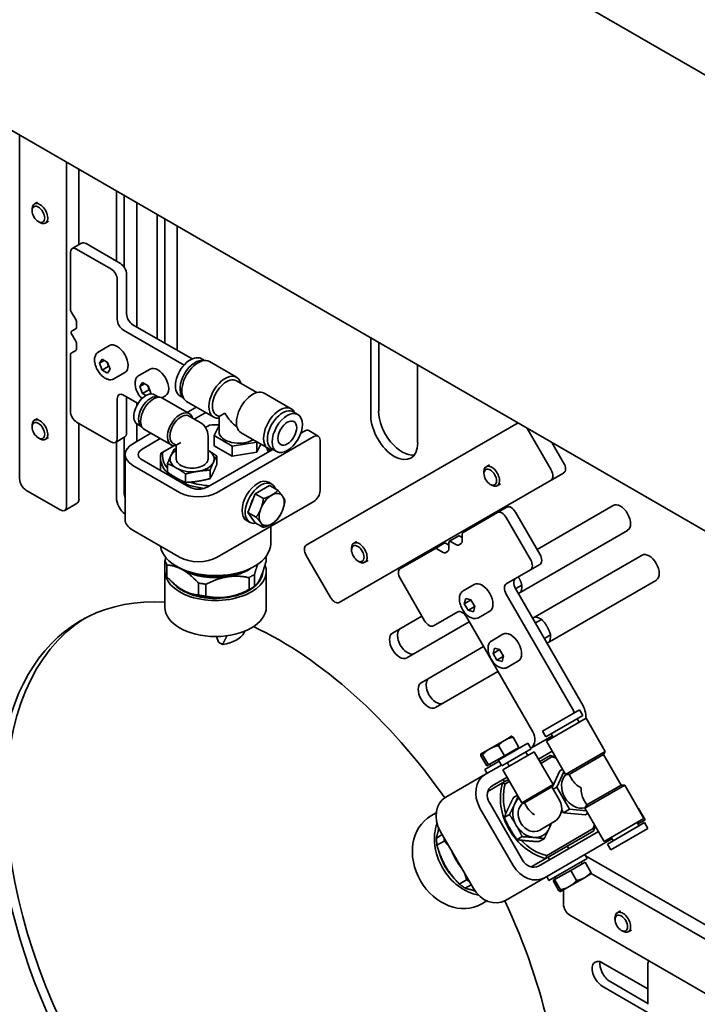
# Model space of a CAD drawing. Header units: millimetres. Extents: x 0 to 5940, y 0 to 4200.
# Tile 28 of 49: x 3477 to 3631, y 1926 to 2149. Entities that reach past the tile are written whole.
import ezdxf

# ---------------------------------------------------------------- set-up
doc = ezdxf.new("R2010")
doc.units = ezdxf.units.MM
doc.header["$LTSCALE"] = 10
doc.layers.add('Spigoli visibili(ISO)', color=7, linetype='Continuous', lineweight=35)

msp = doc.modelspace()

# ---------------------------------------------------------------- linework, layer by layer
at = {"layer": 'Spigoli visibili(ISO)'}
for p, q in [((3742.31, 2072.74), (3493.38, 2216.46)), ((3668.38, 2012.15), (3346.92, 2197.75)), ((3477.33, 2044.48), (3477.33, 2122.45)), ((3487.94, 2116.33), (3487.94, 2038.36)), ((3490.77, 2097.62), (3490.77, 2114.7)), ((3499.25, 2093.88), (3499.25, 2109.8)), ((3501.02, 2108.78), (3501.02, 2092.5)), ((3480.16, 2105.31), (3480.16, 2105.71)), ((3481.39, 2107.27), (3480.67, 2106.86)), ((3503.85, 2107.15), (3503.85, 2078.98)), ((3483.89, 2102.94), (3483.17, 2102.53)), ((3508.45, 2076.32), (3508.45, 2104.49)), ((3510.21, 2103.47), (3510.21, 2075.3)), ((3481.58, 2102.85), (3481.92, 2102.65)), ((3513.04, 2101.84), (3513.04, 2073.67)), ((3489.24, 2096.73), (3491.36, 2097.96)), ((3498.02, 2092.14), (3490.24, 2096.63)), ((3500.14, 2093.37), (3492.36, 2097.86)), ((3488.82, 2095.82), (3488.82, 2083.09)), ((3499.43, 2080.71), (3499.43, 2089.69)), ((3501.55, 2081.94), (3501.55, 2090.92)), ((3489.03, 2082.39), (3490.03, 2080.66)), ((3490.03, 2078.55), (3489.07, 2078)), ((3490.24, 2079.96), (3490.24, 2079.01)), ((3516.38, 2071.74), (3502.97, 2079.49)), ((3489.07, 2077.42), (3490.03, 2075.76)), ((3514.57, 2070.34), (3500.85, 2078.26)), ((3556.9, 2058.86), (3556.9, 2076.52)), ((3490.24, 2075.07), (3490.24, 2074.11)), ((3495.14, 2073.29), (3497.68, 2074.76)), ((3558.67, 2075.5), (3558.67, 2059.88)), ((3488.82, 2072.62), (3488.82, 2059.89)), ((3490.03, 2073.65), (3489.03, 2073.07)), ((3495.38, 2070.8), (3495.99, 2071.68)), ((3495.99, 2071.68), (3497.22, 2070.97)), ((3518.47, 2071.81), (3519.23, 2071.37)), ((3496.44, 2071.42), (3495.38, 2070.8)), ((3495.99, 2069.23), (3495.38, 2070.8)), ((3497.4, 2070.04), (3495.99, 2069.23)), ((3497.22, 2070.97), (3497.83, 2069.39)), ((3504.33, 2067.98), (3506.87, 2069.45)), ((3520.34, 2071.13), (3526.49, 2067.58)), ((3567.5, 2070.4), (3567.5, 2052.74)), ((3497.22, 2068.52), (3495.99, 2069.23)), ((3497.83, 2069.39), (3497.22, 2068.52)), ((3498.64, 2067.23), (3501.18, 2068.7)), ((3504.57, 2065.5), (3505.18, 2066.37)), ((3505.63, 2066.11), (3504.57, 2065.5)), ((3505.18, 2063.92), (3504.57, 2065.5)), ((3505.18, 2066.37), (3506.41, 2065.66)), ((3506.41, 2065.66), (3507.02, 2064.08)), ((3526.43, 2066.81), (3531.06, 2064.13)), ((3500.85, 2063.56), (3504.15, 2061.65)), ((3501.55, 2054.99), (3501.55, 2063.16)), ((3506.6, 2064.73), (3505.18, 2063.92)), ((3505.97, 2063.46), (3505.18, 2063.92)), ((3507.02, 2064.08), (3506.81, 2063.78)), ((3507.86, 2063.64), (3508.85, 2063.06)), ((3509.57, 2062.93), (3510.37, 2063.39)), ((3509.68, 2062.87), (3515.76, 2059.36)), ((3513.62, 2063.41), (3514.38, 2062.97)), ((3532.72, 2063.99), (3538.87, 2060.44)), ((3499.43, 2053.77), (3499.43, 2062.75)), ((3503.85, 2061.83), (3503.85, 2061.12)), ((3515.14, 2062.13), (3521.29, 2058.57)), ((3517.35, 2060.85), (3515.27, 2059.64)), ((3515.72, 2058.81), (3518.2, 2057.38)), ((3516.89, 2058.13), (3519.48, 2059.62)), ((3521.93, 2059.01), (3522.51, 2058.68)), ((3522.51, 2058.68), (3523.82, 2059.44)), ((3522.51, 2055.24), (3522.51, 2058.68)), ((3539.33, 2059.77), (3540.39, 2059.15)), ((3480.16, 2056.32), (3480.16, 2056.72)), ((3481.39, 2058.28), (3480.67, 2057.87)), ((3490.24, 2057.44), (3498.02, 2052.95)), ((3490.77, 2039.99), (3490.77, 2057.13)), ((3503.85, 2057.07), (3503.85, 2053.05)), ((3504.01, 2056.97), (3505, 2056.39)), ((3519.41, 2056.22), (3520.37, 2056.78)), ((3522.51, 2056.7), (3521.43, 2054.38)), ((3542.25, 2029.56), (3590.24, 2057.27)), ((3592.25, 2056.11), (3597.75, 2046.59)), ((3481.58, 2053.86), (3481.92, 2053.66)), ((3483.89, 2053.95), (3483.17, 2053.54)), ((3499.02, 2052.85), (3501.14, 2054.08)), ((3501.02, 2054.01), (3501.02, 2041.37)), ((3507.07, 2054.91), (3502.97, 2052.54)), ((3505.58, 2055.77), (3511.66, 2052.26)), ((3520, 2049.07), (3520, 2054.26)), ((3521.43, 2052.09), (3521.43, 2054.38)), ((3521.43, 2054.38), (3525.51, 2052.02)), ((3522.06, 2041.52), (3543.98, 2054.18)), ((3527.52, 2054.98), (3533.67, 2051.43)), ((3541.02, 2054.92), (3541.86, 2055.4)), ((3542.86, 2055.5), (3544.98, 2054.27)), ((3499.25, 2040.34), (3499.25, 2052.99)), ((3505.09, 2051.32), (3509.19, 2053.69)), ((3509.78, 2050.66), (3512.23, 2052.08)), ((3512.12, 2052.57), (3512.8, 2052.18)), ((3512.8, 2052.18), (3513.85, 2052.79)), ((3512.8, 2049.07), (3512.8, 2052.18)), ((3525.51, 2049.73), (3521.43, 2052.09)), ((3525.51, 2052.02), (3531.09, 2052.88)), ((3525.51, 2049.73), (3525.51, 2052.02)), ((3531.09, 2052.88), (3531.1, 2052.91)), ((3531.09, 2050.6), (3531.09, 2052.88)), ((3531.94, 2052.43), (3531.09, 2050.6)), ((3545.39, 2053.36), (3545.39, 2041.93)), ((3600.58, 2048.22), (3597.91, 2052.84)), ((3501.21, 2035.4), (3501.21, 2050.09)), ((3509.2, 2049.48), (3509.2, 2046.49)), ((3509.78, 2050.66), (3509.3, 2050.39)), ((3519.94, 2042.74), (3534.56, 2051.19)), ((3521.98, 2047.86), (3521.98, 2049.77)), ((3531.09, 2050.6), (3525.51, 2049.73)), ((3534.48, 2051.36), (3535.54, 2050.75)), ((3502.97, 2047.64), (3513.57, 2041.52)), ((3505.09, 2048.87), (3515.69, 2042.74)), ((3510.82, 2046.14), (3510.82, 2048.04)), ((3583.75, 2047.75), (3583.03, 2047.33)), ((3514.9, 2043.78), (3514.9, 2045.69)), ((3520.48, 2044.64), (3520.48, 2046.55)), ((3582.52, 2045.79), (3582.52, 2046.19)), ((3597.75, 2044.28), (3600.58, 2045.91)), ((3530.68, 2041.19), (3533.95, 2043.07)), ((3533.75, 2043.81), (3534.46, 2043.4)), ((3533.95, 2043.07), (3535.81, 2042)), ((3597.75, 2044.28), (3549.75, 2016.57)), ((3583.94, 2043.33), (3584.28, 2043.13)), ((3586.25, 2043.42), (3585.53, 2043)), ((3486.53, 2037.54), (3478.75, 2042.03)), ((3529.05, 2036.98), (3530.68, 2041.19)), ((3530.68, 2041.19), (3532.55, 2040.11)), ((3490.36, 2039.07), (3487.53, 2037.44)), ((3543.98, 2039.48), (3522.06, 2026.82)), ((3594.58, 2028.59), (3611.83, 2038.55)), ((3529.05, 2036.98), (3530.91, 2035.9)), ((3530.68, 2034.66), (3529.05, 2036.98)), ((3585.58, 2036.97), (3577.79, 2032.47)), ((3587.7, 2038.19), (3585.58, 2036.97)), ((3595.2, 2027.51), (3589.7, 2037.04)), ((3528.75, 2035.15), (3529.46, 2034.74)), ((3530.68, 2034.66), (3532.55, 2033.58)), ((3534.2, 2033.83), (3534.2, 2029.89)), ((3593.08, 2026.29), (3587.58, 2035.81)), ((3513.57, 2026.82), (3502.97, 2032.95)), ((3574.68, 2030.44), (3576.8, 2031.66)), ((3577.05, 2031.64), (3577.58, 2031.33)), ((3577.58, 2032.01), (3577.58, 2030.38)), ((3615.08, 2032.92), (3590.33, 2018.64)), ((3553.75, 2030.43), (3553.03, 2030.01)), ((3573.49, 2029.99), (3571.37, 2028.77)), ((3573.99, 2029.94), (3574.58, 2029.6)), ((3574.58, 2030.21), (3574.58, 2028.65)), ((3576.29, 2029.63), (3574.93, 2030.41)), ((3577.37, 2029.92), (3576.79, 2029.58)), ((3547.75, 2017.72), (3542.25, 2027.25)), ((3552.52, 2028.47), (3552.52, 2028.87)), ((3571.37, 2028.77), (3563.58, 2024.27)), ((3573.29, 2027.9), (3571.87, 2028.72)), ((3574.37, 2028.19), (3573.79, 2027.85)), ((3593.58, 2013.01), (3618.33, 2027.3)), ((3510.25, 2026.06), (3510.25, 2023.37)), ((3510.7, 2022.41), (3510.7, 2025.09)), ((3533.15, 2026.99), (3533.15, 2025.88)), ((3553.94, 2026.01), (3554.28, 2025.81)), ((3556.25, 2026.1), (3555.53, 2025.68)), ((3593.08, 2023.98), (3595.2, 2025.2)), ((3510.2, 2015.52), (3510.2, 2023.68)), ((3513.22, 2024.58), (3512.86, 2024.78)), ((3530.19, 2024.58), (3530.54, 2024.78)), ((3530.53, 2020.23), (3530.53, 2022.92)), ((3533.2, 2015.52), (3533.2, 2023.68)), ((3587.58, 2020.8), (3593.08, 2023.98)), ((3517.86, 2020.96), (3517.86, 2018.27)), ((3519.53, 2018.01), (3519.53, 2020.7)), ((3529.31, 2022.21), (3529.31, 2019.53)), ((3563.58, 2021.96), (3569.08, 2012.43)), ((3577.78, 2019.19), (3580.33, 2020.66)), ((3591.11, 2020.51), (3589.74, 2019.72)), ((3621.58, 2021.67), (3596.83, 2007.38)), ((3529.13, 2019.39), (3529.92, 2019.85)), ((3602.58, 1992.51), (3587.58, 2018.49)), ((3604.7, 1993.74), (3589.7, 2019.72)), ((3578.07, 2016.31), (3578.39, 2017.49)), ((3579.48, 2017.13), (3578.07, 2016.31)), ((3578.93, 2014.81), (3578.07, 2016.31)), ((3578.39, 2017.49), (3579.57, 2017.18)), ((3579.57, 2017.18), (3580.43, 2015.68)), ((3571.08, 2011.28), (3576.58, 2014.45)), ((3580.35, 2015.63), (3578.93, 2014.81)), ((3580.12, 2014.49), (3578.93, 2014.81)), ((3580.43, 2015.68), (3580.12, 2014.49)), ((3581.28, 2013.13), (3583.83, 2014.6)), ((3561.79, 2009.67), (3568.45, 2013.51)), ((3579.2, 2012.21), (3565.04, 2004.04)), ((3578.58, 2013.3), (3593.58, 1987.32)), ((3595.59, 2012.75), (3594.22, 2011.96)), ((3528.19, 2009.78), (3528.34, 2010.1)), ((3584.28, 2007.93), (3586.83, 2009.4)), ((3597.61, 2009.25), (3596.24, 2008.46)), ((3522.41, 2007.6), (3521.96, 2008.88)), ((3523.31, 2007.08), (3522.41, 2007.6)), ((3568.29, 1998.41), (3582.45, 2006.58)), ((3584.57, 2005.05), (3584.89, 2006.24)), ((3585.98, 2005.87), (3584.57, 2005.05)), ((3585.43, 2003.55), (3584.57, 2005.05)), ((3584.89, 2006.24), (3586.07, 2005.92)), ((3586.07, 2005.92), (3586.93, 2004.42)), ((3586.85, 2004.37), (3585.43, 2003.55)), ((3586.62, 2003.24), (3585.43, 2003.55)), ((3586.93, 2004.42), (3586.62, 2003.24)), ((3587.78, 2001.87), (3590.33, 2003.34)), ((3585.7, 2000.96), (3571.54, 1992.78)), ((3595.76, 1987.43), (3604.16, 1992.28)), ((3604.16, 1992.28), (3604.91, 1990.98)), ((3596.51, 1986.13), (3604.91, 1990.98)), ((3596.66, 1985.17), (3605.66, 1990.37)), ((3603.65, 1990.25), (3604.1, 1989.47)), ((3605.66, 1990.37), (3610.01, 1982.84)), ((3595.76, 1987.43), (3596.51, 1986.13)), ((3587.31, 1985.43), (3583.86, 1983.44)), ((3585.82, 1980.88), (3592.49, 1984.73)), ((3588.77, 1986.27), (3587.31, 1985.43)), ((3588.77, 1986.27), (3588.79, 1986.27)), ((3590.44, 1983.77), (3589.12, 1986.06)), ((3592.49, 1984.73), (3593.24, 1983.43)), ((3598.02, 1986.41), (3593.14, 1983.6)), ((3596.66, 1985.17), (3601.01, 1977.64)), ((3597.77, 1986.85), (3598.22, 1986.07)), ((3583.86, 1983.44), (3581.86, 1982.28)), ((3587.18, 1981.89), (3585.85, 1984.18)), ((3586.57, 1979.58), (3593.24, 1983.43)), ((3586.8, 1978.67), (3593.9, 1982.77)), ((3590.44, 1983.77), (3587.18, 1981.89)), ((3589.79, 1983.39), (3589.89, 1983.23)), ((3591.98, 1982.7), (3592.43, 1981.92)), ((3593.9, 1982.77), (3598.2, 1975.33)), ((3594.86, 1981.12), (3597.96, 1982.92)), ((3601.01, 1977.64), (3610.01, 1982.84)), ((3609.61, 1982.14), (3610.01, 1982.84)), ((3581.84, 1982.27), (3581.83, 1982.26)), ((3581.86, 1982.28), (3581.84, 1982.27)), ((3583.18, 1979.58), (3581.85, 1981.87)), ((3583.54, 1979.79), (3582.22, 1982.08)), ((3585.97, 1980.61), (3582.73, 1978.74)), ((3587.18, 1981.89), (3583.54, 1979.79)), ((3585.82, 1980.88), (3586.57, 1979.58)), ((3587.82, 1980.3), (3588.27, 1979.52)), ((3597.54, 1981.96), (3595.17, 1980.59)), ((3595.42, 1980.15), (3597.92, 1981.6)), ((3601.81, 1977.64), (3609.61, 1982.14)), ((3609.61, 1982.14), (3613.6, 1975.22)), ((3582.73, 1978.74), (3583.23, 1977.88)), ((3586.47, 1979.75), (3582.87, 1977.67)), ((3583.54, 1979.79), (3583.18, 1979.58)), ((3583.83, 1979.95), (3584.08, 1979.52)), ((3586.8, 1978.67), (3591.1, 1971.23)), ((3597.98, 1974.71), (3599.72, 1978.48)), ((3600.65, 1978.26), (3599.03, 1974.75)), ((3599.72, 1978.48), (3600.32, 1978.83)), ((3573.87, 1972.47), (3582.87, 1977.67)), ((3584.37, 1975.07), (3587.75, 1977.02)), ((3588.06, 1976.49), (3586.7, 1975.7)), ((3586.89, 1976.53), (3587.2, 1975.99)), ((3587.32, 1975.48), (3588.31, 1976.05)), ((3601.81, 1977.64), (3601.01, 1977.64)), ((3601.81, 1977.64), (3602.51, 1976.43)), ((3586.7, 1975.7), (3583.39, 1973.79)), ((3591.1, 1971.23), (3598.2, 1975.33)), ((3591.68, 1971.23), (3597.92, 1974.83)), ((3597.92, 1974.83), (3598.2, 1975.33)), ((3597.92, 1974.83), (3599.67, 1971.79)), ((3598.23, 1974.29), (3599.03, 1974.75)), ((3599.03, 1974.75), (3601.92, 1969.75)), ((3605.41, 1970.02), (3614.41, 1975.22)), ((3605.81, 1970.72), (3613.6, 1975.22)), ((3613.6, 1975.22), (3614.41, 1975.22)), ((3614.41, 1975.22), (3618.76, 1967.68)), ((3589.22, 1972.42), (3590.12, 1972.94)), ((3605.11, 1971.93), (3605.81, 1970.72)), ((3581.62, 1970.02), (3589.12, 1957.03)), ((3583.75, 1971.25), (3591.25, 1958.26)), ((3591.68, 1971.23), (3591.1, 1971.23)), ((3591.68, 1971.23), (3592.4, 1969.99)), ((3600.52, 1968.94), (3600.13, 1969.61)), ((3600.52, 1968.94), (3601.92, 1969.75)), ((3601.92, 1969.75), (3605.77, 1969.4)), ((3605.81, 1970.72), (3605.41, 1970.02)), ((3605.41, 1970.02), (3609.76, 1962.48)), ((3617.47, 1969.93), (3617.52, 1969.96)), ((3617.52, 1969.96), (3619.02, 1967.36)), ((3570.51, 1968.23), (3571.7, 1968.92)), ((3587.13, 1967.88), (3588.3, 1968.55)), ((3595.18, 1965.03), (3598.35, 1966.87)), ((3605.5, 1968.48), (3600.52, 1968.94)), ((3605.5, 1968.48), (3606.09, 1968.83)), ((3609.76, 1962.48), (3618.76, 1967.68)), ((3617.41, 1966.43), (3618.29, 1966.94)), ((3619.02, 1967.36), (3618.29, 1966.94)), ((3580.12, 1951.83), (3572.62, 1964.82)), ((3594.87, 1956.88), (3608.46, 1964.73)), ((3596.57, 1958.6), (3607.41, 1964.85)), ((3607.29, 1965.36), (3596.7, 1959.24)), ((3610.51, 1961.88), (3618.91, 1966.73)), ((3611.26, 1960.58), (3619.66, 1965.43)), ((3617.2, 1966.78), (3617.65, 1966)), ((3618.91, 1966.73), (3619.66, 1965.43)), ((3573.09, 1964.02), (3571.74, 1963.24)), ((3571.88, 1961.59), (3573.52, 1962.53)), ((3590.01, 1962.88), (3591.18, 1963.55)), ((3594.99, 1962.42), (3596.16, 1963.09)), ((3596.37, 1954.28), (3611.52, 1963.03)), ((3611.32, 1963.38), (3611.77, 1962.6)), ((3601.72, 1960.84), (3601.41, 1961.39)), ((3610.51, 1961.88), (3611.26, 1960.58)), ((3593.25, 1956.68), (3596.57, 1958.6)), ((3597.39, 1958.34), (3597.08, 1958.89)), ((3605.89, 1958.63), (3597.23, 1953.63)), ((3605.39, 1959.49), (3605.89, 1958.63)), ((3668.43, 1922.92), (3605.54, 1959.23)), ((3598.54, 1953.81), (3602.18, 1955.91)), ((3602.18, 1955.91), (3605.44, 1957.79)), ((3602.18, 1955.91), (3603.5, 1953.62)), ((3604.79, 1957.41), (3604.54, 1957.85)), ((3605.44, 1957.79), (3606.76, 1955.5)), ((3578.58, 1953.77), (3576.94, 1952.82)), ((3596.37, 1954.28), (3587.37, 1949.09)), ((3596.73, 1954.49), (3597.23, 1953.63)), ((3598.18, 1953.6), (3598.54, 1953.81)), ((3598.18, 1953.6), (3599.5, 1951.31)), ((3598.54, 1953.81), (3599.86, 1951.52)), ((3598.83, 1953.97), (3598.58, 1954.41)), ((3601.86, 1952.26), (3605.31, 1954.25)), ((3605.31, 1954.25), (3606.77, 1955.1)), ((3606.77, 1955.1), (3606.78, 1955.11)), ((3606.8, 1955.24), (3668.43, 1919.66)), ((3578.3, 1951.87), (3579.65, 1952.65)), ((3599.86, 1951.1), (3601.86, 1952.26)), ((3600.55, 1948.23), (3600.55, 1951.5)), ((3599.84, 1951.1), (3599.83, 1951.1)), ((3599.84, 1951.1), (3599.86, 1951.1)), ((3582.01, 1948.31), (3583.2, 1949)), ((3668.43, 1907.41), (3601.96, 1945.79)), ((3612.21, 1944.77), (3612.21, 1945.17)), ((3613.44, 1946.73), (3612.73, 1946.31)), ((3615.94, 1942.4), (3615.23, 1941.98)), ((3613.63, 1942.31), (3613.98, 1942.11)), ((3609.34, 1934.99), (3619.64, 1929.05)), ((3619.64, 1934.56), (3619.64, 1925.58)), ((3629.52, 1918.04), (3609.34, 1929.69)), ((3611.11, 1930.71), (3619.64, 1925.78))]:
    msp.add_line(p, q, dxfattribs=at)
for centre, start, end in [((3516.4, 2054.26), 0, 60), ((3596.55, 1969.99), 300, 30)]:
    msp.add_arc(centre, 3.6, start, end, dxfattribs=at)
for centre, major_axis in [((3481.58, 2104.49), (1, -1.74)), ((3537.97, 2054.95), (-2.42, -4.2)), ((3481.58, 2055.5), (-1, 1.74)), ((3537.97, 2054.95), (1.5, 2.6)), ((3583.94, 2044.97), (-1, 1.74)), ((3553.94, 2027.65), (1, -1.74)), ((3613.63, 1943.95), (1, -1.74))]:
    msp.add_ellipse(centre, major_axis=major_axis, ratio=0.57735, dxfattribs=at)
for centre, major_axis, ratio, start_param, end_param in [((3481.92, 2104.69), (1.25, -2.17), 0.57735, 5.497787, 10.210176), ((3490.24, 2095), (-1, 1.73), 0.57735, 5.497787, 7.068583), ((3492.36, 2096.22), (-1, 1.73), 0.57735, 5.497787, 6.283185), ((3498.02, 2090.51), (1, -1.73), 0.57735, 0.785398, 2.356194), ((3500.14, 2091.73), (-1, 1.73), 0.57735, 3.926991, 5.497787), ((3489.53, 2082.68), (-0.5, 0.866), 0.57735, 0.785398, 1.570796), ((3489.53, 2080.37), (-0.5, 0.866), 0.57735, 3.926991, 4.712389), ((3500.85, 2079.89), (1, -1.73), 0.57735, 3.926991, 5.497787), ((3502.97, 2081.12), (-1, 1.73), 0.57735, 0.785398, 2.356194), ((3489.53, 2079.42), (0.5, -0.866), 0.57735, 0, 0.785398), ((3489.32, 2077.56), (-0.25, 0.433), 0.57735, 0, 1.570796), ((3489.53, 2075.47), (-0.5, 0.866), 0.57735, 3.926991, 4.712389), ((3489.53, 2074.52), (0.5, -0.866), 0.57735, 0, 0.785398), ((3499.43, 2071.73), (-1.75, 3.03), 0.57735, 3.141593, 6.283185), ((3489.53, 2072.21), (-0.5, 0.866), 0.57735, 0, 0.785398), ((3516.04, 2067.61), (2.43, 4.2), 0.57735, 0, 3.141593), ((3517.11, 2067), (2.43, 4.2), 0.57735, 0.154304, 2.987289), ((3517.74, 2066.63), (2.6, 4.5), 0.57735, 0, 3.141593), ((3508.62, 2066.42), (-1.75, 3.03), 0.57735, 3.141593, 6.283185), ((3523.89, 2063.08), (2.6, 4.5), 0.57735, 5.758306, 9.822881), ((3524.18, 2062.91), (2.25, 3.9), 0.57735, 0, 3.141593), ((3500.85, 2061.93), (-1, 1.73), 0.57735, 5.497787, 7.068583), ((3505.93, 2060.3), (1.93, 3.33), 0.57735, 0, 3.141593), ((3506.99, 2059.69), (1.93, 3.33), 0.57735, 0.037507, 3.104086), ((3507.63, 2059.32), (2.05, 3.55), 0.57735, 0, 3.141593), ((3530.12, 2059.48), (2.6, 4.5), 0.57735, 0, 3.141593), ((3536.27, 2055.93), (2.6, 4.5), 0.57735, 5.914196, 9.793767), ((3536.9, 2055.57), (2.43, 4.2), 0.57735, 0, 3.141593), ((3481.92, 2055.7), (1.25, -2.17), 0.57735, 5.497787, 10.210176), ((3490.24, 2059.07), (-1, 1.73), 0.57735, 0.785398, 2.356194), ((3513.71, 2055.81), (2.05, 3.55), 0.57735, 5.784159, 9.889805), ((3513.92, 2055.69), (1.8, 3.12), 0.57735, 0, 3.141593), ((3527.01, 2061.28), (-3.18, 5.51), 0.57735, 1.570796, 2.256115), ((3562.2, 2055.8), (3.75, -6.5), 0.57735, 3.926991, 7.068583), ((3563.97, 2056.82), (3.75, -6.5), 0.57735, 3.926991, 6.045244), ((3521.7, 2049.89), (12, 0), 0.57735, 1.503804, 1.682064), ((3500.14, 2055.81), (1, -1.73), 0.57735, 0, 0.785398), ((3527.01, 2055.24), (-4.5, 0), 0.57735, 0, 2.366437), ((3541.86, 2053.77), (1, 1.73), 0.57735, 0, 0.785398), ((3543.98, 2052.54), (1, 1.73), 0.57735, 5.497787, 7.068583), ((3498.02, 2054.58), (1, -1.73), 0.57735, 5.497787, 7.068583), ((3507.21, 2050.09), (-6, 0), 0.57735, 5.497787, 7.068583), ((3521.7, 2049.89), (12, 0), 0.57735, 0.109733, 0.254147), ((3507.21, 2050.09), (-3, 0), 0.57735, 5.497787, 7.068583), ((3521.7, 2049.48), (-12.5, 0), 0.57735, 6.157774, 7.648384), ((3521.7, 2049.89), (-12, 0), 0.57735, 6.171918, 6.718653), ((3516.4, 2049.07), (-5, 0), 0.57735, 6.021386, 7.068583), ((3516.4, 2049.07), (-5, 0), 0.57735, 5.516191, 6.021386), ((3516.4, 2049.07), (5, 0), 0.57735, 6.021386, 7.050179), ((3521.7, 2049.48), (12.5, 0), 0.57735, 0.190529, 0.265885), ((3516.4, 2049.07), (-3.6, 0), 0.57735, 0, 3.141593), ((3516.4, 2049.07), (5, 0), 0.57735, 4.974188, 6.021386), ((3584.28, 2045.17), (1.25, -2.17), 0.57735, 5.497787, 10.210176), ((3599.58, 2047.65), (1, -1.73), 0.57735, 0, 1.570796), ((3516.4, 2049.07), (5, 0), 0.57735, 3.926991, 4.974188), ((3596.75, 2046.01), (1, -1.73), 0.57735, 0, 1.570796), ((3478.75, 2043.66), (-1, 1.73), 0.57735, 0.785398, 2.356194), ((3517.82, 2043.97), (3, 0), 0.57735, 3.926991, 5.497787), ((3521.7, 2049.89), (-12, 0), 0.57735, 1.06376, 1.461064), ((3531.25, 2039.48), (-2.5, -4.33), 0.57735, 3.141593, 6.283185), ((3531.96, 2039.07), (-2.5, -4.33), 0.57735, 2.673176, 6.751602), ((3503.32, 2040.04), (1.63, -2.81), 0.57735, 3.926991, 4.333395), ((3517.82, 2043.97), (6, 0), 0.57735, 3.926991, 5.497787), ((3534.43, 2037.64), (-2, -3.46), 0.57735, 3.926991, 4.974188), ((3534.43, 2037.64), (2, 3.46), 0.57735, 6.021386, 7.068583), ((3534.43, 2037.64), (2, 3.46), 0.57735, 4.974188, 6.021386), ((3543.98, 2041.11), (-1, -1.73), 0.57735, 0.785398, 2.356194), ((3486.53, 2039.17), (1, -1.73), 0.57735, 5.497787, 7.068583), ((3489.36, 2040.8), (1, -1.73), 0.57735, 0, 0.785398), ((3501.55, 2039.02), (-1.62, 2.81), 0.57735, 0.785398, 2.206317), ((3531.96, 2039.07), (1.72, 2.98), 0.57735, 1.564212, 2.100979), ((3588.7, 2036.46), (-1, 1.73), 0.57735, 4.712389, 6.283185), ((3613.45, 2035.74), (-1.63, 2.81), 0.57735, 3.141593, 6.283185), ((3534.43, 2037.64), (-2, -3.46), 0.57735, 4.974188, 6.021386), ((3534.43, 2037.64), (2, 3.46), 0.57735, 3.926991, 4.974188), ((3586.58, 2035.24), (-1, 1.73), 0.57735, 4.712389, 6.283185), ((3507.21, 2035.4), (-6, 0), 0.57735, 0, 0.785398), ((3534.43, 2037.64), (-2, -3.46), 0.57735, 6.021386, 7.068583), ((3577.05, 2031.23), (-0.25, 0.433), 0.57735, 5.497787, 6.283185), ((3578.29, 2031.6), (-0.5, 0.866), 0.57735, 0, 0.785398), ((3521.7, 2029.89), (12.5, 0), 0.57735, 3.219508, 6.283185), ((3543.25, 2027.83), (-1, 1.73), 0.57735, 0, 1.570796), ((3554.28, 2027.85), (1.25, -2.17), 0.57735, 5.497787, 10.210176), ((3573.99, 2029.12), (-0.5, 0.866), 0.57735, 5.497787, 6.283185), ((3574.93, 2030), (-0.25, 0.433), 0.57735, 5.497787, 7.068583), ((3576.29, 2030.45), (0.5, -0.866), 0.57735, 5.497787, 6.283185), ((3576.87, 2030.79), (0.5, -0.866), 0.57735, 0, 0.785398), ((3571.87, 2027.9), (-0.5, 0.866), 0.57735, 5.497787, 6.283185), ((3573.29, 2028.72), (0.5, -0.866), 0.57735, 5.497787, 6.283185), ((3573.87, 2029.05), (0.5, -0.866), 0.57735, 0, 0.785398), ((3594.2, 2026.93), (1, -1.73), 0.57735, 0, 1.570796), ((3619.95, 2024.48), (-1.62, 2.81), 0.57735, 3.141593, 6.283185), ((3521.7, 2023.68), (-11.5, 0), 0.57735, 6.192178, 9.642295), ((3517.82, 2029.27), (-6, 0), 0.57735, 0.785398, 2.356194), ((3592.08, 2025.71), (1, -1.73), 0.57735, 0, 1.570796), ((3521.7, 2023.68), (10.7, 0), 0.57735, 3.559038, 6.250022), ((3521.7, 2029.48), (12, 0), 0.57735, 3.926991, 5.497787), ((3521.7, 2028.25), (-10.5, 0), 0.57735, 0.716301, 0.785398), ((3521.7, 2028.25), (-10.5, 0), 0.57735, 0.785398, 1.832596), ((3521.7, 2028.25), (-10.25, 0), 0.57735, 0.913918, 2.227675), ((3521.7, 2028.66), (-10.75, 0), 0.57735, 1.054178, 2.087414), ((3521.7, 2028.25), (-10.5, 0), 0.57735, 1.832596, 2.425292), ((3521.7, 2023.52), (10.5, 0), 0.57735, 5.806816, 6.153977), ((3564.58, 2022.53), (-1, 1.73), 0.57735, 0, 1.570796), ((3521.7, 2023.52), (-10.5, 0), 0.57735, 0.449798, 0.775919), ((3521.7, 2022.54), (9.9, 0), 0.57735, 6.000894, 6.019871), ((3521.7, 2022.54), (10, 0), 0.57735, 6.064301, 6.105837), ((3582.08, 2017.63), (-1.75, 3.03), 0.57735, 3.141593, 6.283185), ((3588.58, 2019.07), (-1, 1.73), 0.57735, 0, 1.570796), ((3590.7, 2020.29), (-1, 1.73), 0.57735, 0, 1.570796), ((3536.2, 1934.56), (45, -77.94), 0.57735, 2.777047, 6.659993), ((3521.7, 2023.68), (10.5, 0), 0.57735, 3.926991, 4.974188), ((3521.7, 2023.68), (10.5, 0), 0.57735, 4.974188, 5.497787), ((3521.7, 2023.52), (-10.5, 0), 0.57735, 2.365674, 2.565691), ((3548.75, 2018.3), (1, -1.73), 0.57735, 4.712389, 6.283185), ((3521.7, 2015.52), (11.5, 0), 0.57735, 3.141593, 6.283185), ((3577.58, 2012.72), (-1, 1.73), 0.57735, 4.712389, 6.283185), ((3537.97, 1935.58), (-45, 77.94), 0.57735, 0.019643, 3.12195), ((3570.08, 2013.01), (1, -1.73), 0.57735, 4.712389, 6.283185), ((3521.7, 2010.86), (6.75, 0), 0.57735, 4.95267, 6.00169), ((3536.2, 1934.56), (45, -77.94), 0.57735, 1.726901, 2.448681), ((3563.42, 2006.85), (1.62, -2.81), 0.57735, 3.141593, 6.283185), ((3565.19, 2007.87), (-1.62, 2.81), 0.57735, 0, 3.141593), ((3588.58, 2006.37), (-1.75, 3.03), 0.57735, 3.141593, 6.283185), ((3569.92, 1995.59), (1.62, -2.81), 0.57735, 3.141593, 6.283185), ((3571.69, 1996.62), (-1.62, 2.81), 0.57735, 0, 3.141593), ((3600.46, 1991.29), (-3, 5.2), 0.816497, 4.110945, 4.712389), ((3600.46, 1991.29), (1.5, -2.6), 0.816497, 1.232727, 1.570796), ((3591.46, 1986.09), (1.5, -2.6), 0.816497, 0.085618, 1.570796), ((3597.06, 1970.28), (-6.25, 10.83), 0.816497, 5.513667, 5.623198), ((3597.31, 1970.42), (6, -10.39), 0.816497, 2.37273, 2.467462), ((3585.87, 1972.47), (-3, 5.2), 0.816497, 0, 1.570796), ((3604.01, 1974.29), (-2.25, 3.9), 0.816497, 0.240745, 2.900848), ((3607.71, 1976.43), (-5.46, 1.46), 0.517638, 0.477658, 1.093138), ((3585.87, 1972.47), (-1.5, 2.6), 0.816497, 0, 1.570796), ((3597.06, 1970.28), (6.25, -10.83), 0.816497, 3.80158, 5.623198), ((3597.31, 1970.42), (-6, 10.39), 0.816497, 0.674131, 1.280908), ((3607.71, 1976.43), (1.46, 5.46), 0.517638, 2.048455, 2.663934), ((3576.87, 1967.27), (-3, 5.2), 0.816497, 0, 1.570796), ((3593.38, 1968.15), (-2.5, 4.33), 0.816497, 0.106466, 0.523599), ((3593.38, 1968.15), (2.5, -4.33), 0.816497, 3.665191, 4.712389), ((3593.38, 1968.15), (-1.8, 3.12), 0.816497, 0.02886, 3.141593), ((3596.55, 1969.99), (-4.37, 1.17), 0.517638, 0.477658, 1.093138), ((3576.26, 1958.27), (5.75, -9.96), 0.816497, 3.141593, 6.283185), ((3581.26, 1961.15), (5.75, -9.96), 0.816497, 3.751773, 5.672535), ((3581.26, 1961.15), (5.35, -9.27), 0.816497, 3.8383, 3.918533), ((3593.38, 1968.15), (2.5, -4.33), 0.816497, 4.712389, 5.759587), ((3593.38, 1968.15), (2.5, -4.33), 0.816497, 5.759587, 6.806784), ((3593.38, 1968.15), (-2.5, 4.33), 0.816497, 3.665191, 3.908587), ((3597.31, 1970.42), (6, -10.39), 0.816497, 0.674131, 0.768862), ((3597.06, 1970.28), (-6.25, 10.83), 0.816497, 3.80158, 3.911111), ((3597.31, 1970.42), (-6, 10.39), 0.816497, 1.860684, 2.467462), ((3585.06, 1963.35), (-6.25, 10.83), 0.816497, 1.383971, 1.757622), ((3581.26, 1961.15), (5.35, -9.27), 0.816497, 4.368879, 5.055899), ((3581.16, 1961.1), (-5.25, 9.09), 0.816497, 1.280253, 1.861339), ((3593.37, 1959.48), (1.5, -2.6), 0.816497, 4.712389, 6.283185), ((3593.37, 1959.48), (3, -5.2), 0.816497, 4.712389, 6.283185), ((3581.26, 1961.15), (5.35, -9.27), 0.816497, 5.506245, 5.586318), ((3584.37, 1954.28), (3, -5.2), 0.816497, 4.712389, 6.283185), ((3536.2, 1934.56), (45, -77.94), 0.57735, 0.705166, 1.42588), ((3601.96, 1947.42), (-1, 1.73), 0.57735, 0.785398, 2.356194), ((3613.98, 1944.15), (1.25, -2.17), 0.57735, 5.497787, 10.210176), ((3609.34, 1932.34), (-1.62, 2.81), 0.57735, 5.497787, 8.63938), ((3611.11, 1933.36), (1.63, -2.81), 0.57735, 3.716704, 5.497787), ((3621.05, 1933.74), (-1, 1.73), 0.57735, 0.110267, 0.785398)]:
    msp.add_ellipse(centre, major_axis=major_axis, ratio=ratio, start_param=start_param, end_param=end_param, dxfattribs=at)
for points, knots in [([(3498.64, 2067.23), (3498.45, 2067.12), (3498.23, 2067.06), (3497.77, 2067.02), (3497.52, 2067.05), (3497, 2067.21), (3496.72, 2067.35), (3496.18, 2067.72), (3495.91, 2067.96), (3495.42, 2068.5), (3495.2, 2068.8), (3494.82, 2069.44), (3494.67, 2069.78), (3494.43, 2070.47), (3494.35, 2070.82), (3494.28, 2071.49), (3494.29, 2071.81), (3494.41, 2072.4), (3494.52, 2072.67), (3494.81, 2073.05), (3494.96, 2073.19), (3495.14, 2073.29)], [4.45059, 4.45059, 4.45059, 4.45059, 4.714435, 4.714435, 5.002365, 5.002365, 5.330317, 5.330317, 5.669932, 5.669932, 6.006917, 6.006917, 6.342231, 6.342231, 6.678952, 6.678952, 7.018513, 7.018513, 7.348346, 7.348346, 7.592182, 7.592182, 7.592182, 7.592182]), ([(3505.03, 2062.74), (3504.97, 2062.8), (3504.91, 2062.86), (3504.62, 2063.19), (3504.4, 2063.49), (3504.02, 2064.14), (3503.86, 2064.48), (3503.62, 2065.16), (3503.54, 2065.51), (3503.47, 2066.18), (3503.48, 2066.51), (3503.6, 2067.09), (3503.71, 2067.36), (3504, 2067.74), (3504.15, 2067.88), (3504.33, 2067.98)], [5.593251, 5.593251, 5.593251, 5.593251, 5.669932, 5.669932, 6.006917, 6.006917, 6.342231, 6.342231, 6.678952, 6.678952, 7.018513, 7.018513, 7.348346, 7.348346, 7.592182, 7.592182, 7.592182, 7.592182]), ([(3581.28, 2013.13), (3581.1, 2013.02), (3580.88, 2012.95), (3580.42, 2012.91), (3580.17, 2012.94), (3579.65, 2013.1), (3579.37, 2013.24), (3578.82, 2013.62), (3578.56, 2013.85), (3578.07, 2014.39), (3577.85, 2014.7), (3577.47, 2015.34), (3577.32, 2015.68), (3577.08, 2016.37), (3577, 2016.71), (3576.93, 2017.39), (3576.94, 2017.71), (3577.06, 2018.3), (3577.17, 2018.56), (3577.46, 2018.95), (3577.61, 2019.09), (3577.78, 2019.19)], [3.665191, 3.665191, 3.665191, 3.665191, 3.929037, 3.929037, 4.216967, 4.216967, 4.544919, 4.544919, 4.884533, 4.884533, 5.221519, 5.221519, 5.556832, 5.556832, 5.893554, 5.893554, 6.233114, 6.233114, 6.562948, 6.562948, 6.806784, 6.806784, 6.806784, 6.806784]), ([(3587.78, 2001.87), (3587.6, 2001.76), (3587.38, 2001.69), (3586.92, 2001.65), (3586.67, 2001.69), (3586.15, 2001.85), (3585.87, 2001.98), (3585.32, 2002.36), (3585.06, 2002.6), (3584.57, 2003.14), (3584.35, 2003.44), (3583.97, 2004.08), (3583.82, 2004.42), (3583.58, 2005.11), (3583.5, 2005.46), (3583.43, 2006.13), (3583.44, 2006.45), (3583.56, 2007.04), (3583.67, 2007.31), (3583.96, 2007.69), (3584.11, 2007.83), (3584.28, 2007.93)], [3.665191, 3.665191, 3.665191, 3.665191, 3.929037, 3.929037, 4.216967, 4.216967, 4.544919, 4.544919, 4.884533, 4.884533, 5.221519, 5.221519, 5.556832, 5.556832, 5.893554, 5.893554, 6.233114, 6.233114, 6.562948, 6.562948, 6.806784, 6.806784, 6.806784, 6.806784])]:
    msp.add_open_spline(points, degree=3, knots=knots, dxfattribs=at)
for points, weights in [([(3497.14, 2071.01), (3497.32, 2070.59), (3497.4, 2070.04)], [1.07507328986, 1.09062147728, 1]), ([(3497.4, 2070.04), (3497.51, 2070.01), (3497.6, 2069.98)], [1, 1.01779072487, 1.03148954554]), ([(3506.33, 2065.7), (3506.52, 2065.29), (3506.6, 2064.73)], [1.07507328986, 1.09062147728, 1]), ([(3506.6, 2064.73), (3506.7, 2064.7), (3506.79, 2064.67)], [1, 1.01779072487, 1.03148954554]), ([(3511.57, 2049.82), (3511.22, 2049.07), (3510.82, 2048.04)], [1, 1.04314139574, 1.01001874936]), ([(3512.32, 2051.26), (3511.92, 2050.57), (3511.57, 2049.82)], [1.01001874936, 1.04314139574, 1]), ([(3512.8, 2051.39), (3512.56, 2051.33), (3512.32, 2051.26)], [1.01868117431, 1.01533068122, 1.01001874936]), ([(3521.98, 2049.77), (3520.92, 2050.54), (3520, 2051.08)], [1.01001874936, 1.04205958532, 1.00273670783]), ([(3521.23, 2048.33), (3521.57, 2049.07), (3521.98, 2049.77)], [1, 1.04314139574, 1.01001874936]), ([(3510.82, 2048.04), (3511.92, 2047.58), (3512.86, 2047.03)], [1.01001874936, 1.04314139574, 1]), ([(3520.48, 2046.55), (3520.88, 2047.58), (3521.23, 2048.33)], [1.01001874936, 1.04314139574, 1]), ([(3521.98, 2047.86), (3521.57, 2046.83), (3521.23, 2046.08)], [1.01001874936, 1.04314139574, 1]), ([(3512.86, 2044.79), (3511.92, 2045.33), (3510.82, 2046.14)], [1, 1.04314139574, 1.01001874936]), ([(3512.86, 2047.03), (3513.81, 2046.49), (3514.9, 2045.69)], [1, 1.04314139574, 1.01001874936]), ([(3514.9, 2045.69), (3516.4, 2046.09), (3517.69, 2046.29)], [1.01001874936, 1.04314139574, 1]), ([(3517.69, 2046.29), (3518.99, 2046.49), (3520.48, 2046.55)], [1, 1.04314139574, 1.01001874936]), ([(3521.23, 2046.08), (3520.88, 2045.33), (3520.48, 2044.64)], [1, 1.04314139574, 1.01001874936]), ([(3514.9, 2043.78), (3513.81, 2044.24), (3512.86, 2044.79)], [1.01001874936, 1.04314139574, 1]), ([(3517.69, 2044.04), (3516.4, 2043.84), (3514.9, 2043.78)], [1, 1.04314139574, 1.01001874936]), ([(3520.48, 2044.64), (3518.99, 2044.24), (3517.69, 2044.04)], [1.01001874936, 1.04314139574, 1]), ([(3532.55, 2040.11), (3533.68, 2040.47), (3534.43, 2040.91)], [1, 1.0379548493, 1]), ([(3534.43, 2040.91), (3535.19, 2041.34), (3535.81, 2042)], [1, 1.0379548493, 1]), ([(3535.81, 2042), (3536.5, 2041.23), (3536.88, 2040.69)], [1, 1.0379548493, 1]), ([(3536.88, 2040.69), (3537.26, 2040.15), (3537.45, 2039.67)], [1, 1.0379548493, 1]), ([(3531.98, 2037.86), (3532.36, 2038.84), (3532.55, 2040.11)], [1, 1.0379548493, 1]), ([(3537.45, 2039.67), (3537.26, 2038.4), (3536.88, 2037.42)], [1, 1.0379548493, 1]), ([(3530.91, 2035.9), (3531.6, 2036.88), (3531.98, 2037.86)], [1, 1.0379548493, 1]), ([(3536.88, 2037.42), (3536.5, 2036.45), (3535.81, 2035.46)], [1, 1.0379548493, 1]), ([(3531.98, 2034.59), (3531.6, 2035.13), (3530.91, 2035.9)], [1, 1.0379548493, 1]), ([(3532.55, 2033.58), (3532.36, 2034.05), (3531.98, 2034.59)], [1, 1.0379548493, 1]), ([(3534.43, 2034.38), (3533.68, 2033.94), (3532.55, 2033.58)], [1, 1.0379548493, 1]), ([(3535.81, 2035.46), (3535.19, 2034.81), (3534.43, 2034.38)], [1, 1.0379548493, 1]), ([(3510.45, 2026.74), (3510.35, 2026.41), (3510.25, 2026.06)], [1.0601852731, 1.06193367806, 1.0624814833]), ([(3510.7, 2025.09), (3510.47, 2025.62), (3510.25, 2026.06)], [1.02009304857, 1.02292008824, 1.02009304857]), ([(3510.7, 2025.09), (3512.58, 2024.95), (3514.28, 2023.97)], [1.0624814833, 1.05877166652, 1]), ([(3530.53, 2022.92), (3530.91, 2024.25), (3531.26, 2025.24)], [1.0624814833, 1.06043699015, 1.04166938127]), ([(3533.15, 2025.88), (3532.46, 2023.45), (3531.84, 2022.11)], [1.0624814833, 1.05877166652, 1]), ([(3510.25, 2023.37), (3510.47, 2022.84), (3510.7, 2022.41)], [1.02009304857, 1.02292008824, 1.02009304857]), ([(3514.28, 2023.97), (3515.97, 2022.99), (3517.86, 2020.96)], [1, 1.05877166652, 1.0624814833]), ([(3530.53, 2022.92), (3529.92, 2022.62), (3529.31, 2022.21)], [1.02009304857, 1.02292008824, 1.02009304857]), ([(3514.28, 2019.39), (3512.58, 2020.37), (3510.7, 2022.41)], [1, 1.05877166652, 1.0624814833]), ([(3519.53, 2020.7), (3518.69, 2020.88), (3517.86, 2020.96)], [1.02009304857, 1.02292008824, 1.02009304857]), ([(3519.53, 2020.7), (3522.1, 2022.04), (3524.42, 2022.4)], [1.0624814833, 1.05877166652, 1]), ([(3524.42, 2022.4), (3526.74, 2022.76), (3529.31, 2022.21)], [1, 1.05877166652, 1.0624814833]), ([(3531.84, 2022.11), (3531.22, 2020.77), (3530.53, 2020.23)], [1, 1.05877166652, 1.0624814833]), ([(3591.11, 2020.51), (3590.79, 2021.57), (3590.32, 2022.39)], [1, 1.07735026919, 1.07735026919]), ([(3590.87, 2018.95), (3591.14, 2019.77), (3591.11, 2020.51)], [1.07316832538, 1.09533566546, 1]), ([(3517.86, 2018.27), (3515.97, 2018.42), (3514.28, 2019.39)], [1.0624814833, 1.05877166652, 1]), ([(3517.86, 2018.27), (3518.69, 2018.09), (3519.53, 2018.01)], [1.02009304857, 1.02292008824, 1.02009304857]), ([(3529.31, 2019.53), (3526.74, 2018.18), (3524.42, 2017.83)], [1.0624814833, 1.05877166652, 1]), ([(3529.31, 2019.53), (3529.92, 2019.83), (3530.53, 2020.23)], [1.02009304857, 1.02292008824, 1.02009304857]), ([(3589.64, 2019.82), (3589.69, 2019.77), (3589.74, 2019.72)], [1.00895669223, 1.00461608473, 1]), ([(3589.74, 2019.72), (3589.73, 2019.7), (3589.72, 2019.68)], [1, 1.00152143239, 1.00301293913]), ([(3524.42, 2017.83), (3522.1, 2017.47), (3519.53, 2018.01)], [1, 1.05877166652, 1.0624814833]), ([(3579.51, 2017.19), (3579.5, 2017.16), (3579.48, 2017.13)], [1.01218655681, 1.0063542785, 1]), ([(3579.48, 2017.13), (3579.71, 2016.88), (3579.87, 2016.65)], [1, 1.05276547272, 1.0695363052]), ([(3580.13, 2016.2), (3580.25, 2015.95), (3580.35, 2015.63)], [1.0695363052, 1.05276547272, 1]), ([(3580.35, 2015.63), (3580.38, 2015.62), (3580.42, 2015.62)], [1, 1.0063542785, 1.01218655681]), ([(3595.59, 2012.75), (3594.96, 2013.14), (3594.12, 2013.32)], [1, 1.09533566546, 1.07316832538]), ([(3594.18, 2011.96), (3594.2, 2011.96), (3594.22, 2011.96)], [1.00301293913, 1.00152143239, 1]), ([(3594.22, 2011.96), (3594.24, 2011.89), (3594.26, 2011.81)], [1, 1.00491660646, 1.00952069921]), ([(3597.61, 2009.25), (3597.01, 2011.24), (3595.59, 2012.75)], [1, 1.15470053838, 1]), ([(3597.37, 2007.69), (3597.64, 2008.51), (3597.61, 2009.25)], [1.07316832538, 1.09533566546, 1]), ([(3523.31, 2007.08), (3523.76, 2007.95), (3524.29, 2009.05)], [1, 1.00682274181, 1.00465866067]), ([(3596.14, 2008.57), (3596.19, 2008.51), (3596.24, 2008.46)], [1.00952069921, 1.00491660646, 1]), ([(3596.24, 2008.46), (3596.23, 2008.44), (3596.22, 2008.42)], [1, 1.00152143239, 1.00301293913]), ([(3586.01, 2005.93), (3586, 2005.9), (3585.98, 2005.87)], [1.01218655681, 1.0063542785, 1]), ([(3585.98, 2005.87), (3586.21, 2005.63), (3586.37, 2005.39)], [1, 1.05276547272, 1.0695363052]), ([(3586.63, 2004.95), (3586.75, 2004.69), (3586.85, 2004.37)], [1.0695363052, 1.05276547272, 1]), ([(3586.85, 2004.37), (3586.88, 2004.37), (3586.92, 2004.36)], [1, 1.0063542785, 1.01218655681]), ([(3587.31, 1985.43), (3586.55, 1984.99), (3585.85, 1984.18)], [1, 1.0379548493, 1]), ([(3589.12, 1986.06), (3588.07, 1985.87), (3587.31, 1985.43)], [1, 1.0379548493, 1]), ([(3588.79, 1986.27), (3588.89, 1986.27), (3589.12, 1986.06)], [1.01052660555, 1.03164134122, 1]), ([(3583.86, 1983.44), (3583.02, 1982.95), (3582.22, 1982.08)], [1, 1.0379548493, 1]), ([(3585.85, 1984.18), (3584.7, 1983.92), (3583.86, 1983.44)], [1, 1.0379548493, 1]), ([(3581.86, 1982.28), (3581.77, 1982.23), (3581.85, 1981.87)], [1, 1.0379548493, 1]), ([(3582.22, 1982.08), (3581.94, 1982.33), (3581.86, 1982.28)], [1, 1.0379548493, 1]), ([(3588.07, 1970.09), (3588.56, 1971.14), (3589.22, 1972.42)], [1, 1.04314139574, 1.01001874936]), ([(3590.24, 1972.72), (3589.86, 1971.77), (3589.45, 1970.88)], [1.01861625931, 1.03628957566, 1]), ([(3587.13, 1967.88), (3587.58, 1969.03), (3588.07, 1970.09)], [1.01001874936, 1.04314139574, 1]), ([(3589.45, 1970.88), (3588.96, 1969.83), (3588.3, 1968.55)], [1, 1.04314139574, 1.01001874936]), ([(3588.47, 1965.32), (3587.8, 1966.48), (3587.13, 1967.88)], [1, 1.04314139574, 1.01001874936]), ([(3588.3, 1968.55), (3589.17, 1967.27), (3589.84, 1966.11)], [1.01001874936, 1.04314139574, 1]), ([(3571.74, 1963.24), (3571.97, 1964.28), (3572.36, 1965.34)], [1.0624814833, 1.06028592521, 1.03880465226]), ([(3590.01, 1962.88), (3589.14, 1964.16), (3588.47, 1965.32)], [1.01001874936, 1.04314139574, 1]), ([(3589.84, 1966.11), (3590.51, 1964.95), (3591.18, 1963.55)], [1, 1.04314139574, 1.01001874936]), ([(3596.16, 1963.09), (3596.83, 1964.37), (3597.31, 1965.42)], [1.01001874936, 1.04314139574, 1]), ([(3597.31, 1965.42), (3597.57, 1965.99), (3597.81, 1966.56)], [1, 1.0225758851, 1.02426741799]), ([(3571.74, 1963.24), (3571.78, 1962.39), (3571.88, 1961.59)], [1.02009304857, 1.02292008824, 1.02009304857]), ([(3573.52, 1962.53), (3573.5, 1962.95), (3573.47, 1963.36)], [1.02009304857, 1.02148616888, 1.021506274]), ([(3573.52, 1962.53), (3574.15, 1961.88), (3574.7, 1961.23)], [1.0624814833, 1.06125114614, 1.05396469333]), ([(3592.4, 1962.59), (3591.25, 1962.69), (3590.01, 1962.88)], [1, 1.04314139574, 1.01001874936]), ([(3591.18, 1963.55), (3592.62, 1963.49), (3593.78, 1963.38)], [1.01001874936, 1.04314139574, 1]), ([(3594.99, 1962.42), (3593.56, 1962.48), (3592.4, 1962.59)], [1.01001874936, 1.04314139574, 1]), ([(3593.78, 1963.38), (3594.93, 1963.28), (3596.16, 1963.09)], [1, 1.04314139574, 1.01001874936]), ([(3573.83, 1956.87), (3572.63, 1958.95), (3571.88, 1961.59)], [1, 1.05877166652, 1.0624814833]), ([(3576.94, 1952.82), (3575.03, 1954.79), (3573.83, 1956.87)], [1.0624814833, 1.05877166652, 1]), ([(3578.05, 1955.43), (3578.34, 1954.64), (3578.58, 1953.77)], [1.05396469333, 1.06125114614, 1.0624814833]), ([(3579.27, 1953.31), (3578.94, 1953.54), (3578.58, 1953.77)], [1.021506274, 1.02148616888, 1.02009304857]), ([(3601.86, 1952.26), (3602.7, 1952.75), (3603.5, 1953.62)], [1, 1.0379548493, 1]), ([(3603.5, 1953.62), (3604.55, 1953.81), (3605.31, 1954.25)], [1, 1.0379548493, 1]), ([(3605.31, 1954.25), (3606.07, 1954.69), (3606.76, 1955.5)], [1, 1.0379548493, 1]), ([(3606.76, 1955.5), (3606.83, 1955.2), (3606.78, 1955.11)], [1, 1.03164134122, 1.01052660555]), ([(3576.94, 1952.82), (3577.59, 1952.33), (3578.3, 1951.87)], [1.02009304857, 1.02292008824, 1.02009304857]), ([(3580.43, 1951.36), (3579.32, 1951.55), (3578.3, 1951.87)], [1.03882503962, 1.0602869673, 1.0624814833]), ([(3599.5, 1951.31), (3599.77, 1951.06), (3599.86, 1951.1)], [1, 1.0379548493, 1]), ([(3599.86, 1951.52), (3601.02, 1951.77), (3601.86, 1952.26)], [1, 1.0379548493, 1]), ([(3599.86, 1951.1), (3599.94, 1951.15), (3599.86, 1951.52)], [1, 1.0379548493, 1])]:
    msp.add_rational_spline(points, weights, degree=2, dxfattribs=at)
for points in [[(3597.92, 1981.6), (3597.79, 1981.72), (3597.66, 1981.84), (3597.54, 1981.96)], [(3587.32, 1975.48), (3587.11, 1975.55), (3586.91, 1975.63), (3586.7, 1975.7)], [(3607.29, 1965.36), (3607.33, 1965.19), (3607.37, 1965.02), (3607.41, 1964.85)], [(3596.7, 1959.24), (3596.66, 1959.03), (3596.62, 1958.81), (3596.57, 1958.6)]]:
    msp.add_open_spline(points, degree=3, dxfattribs=at)

doc.saveas('drawing.dxf')
